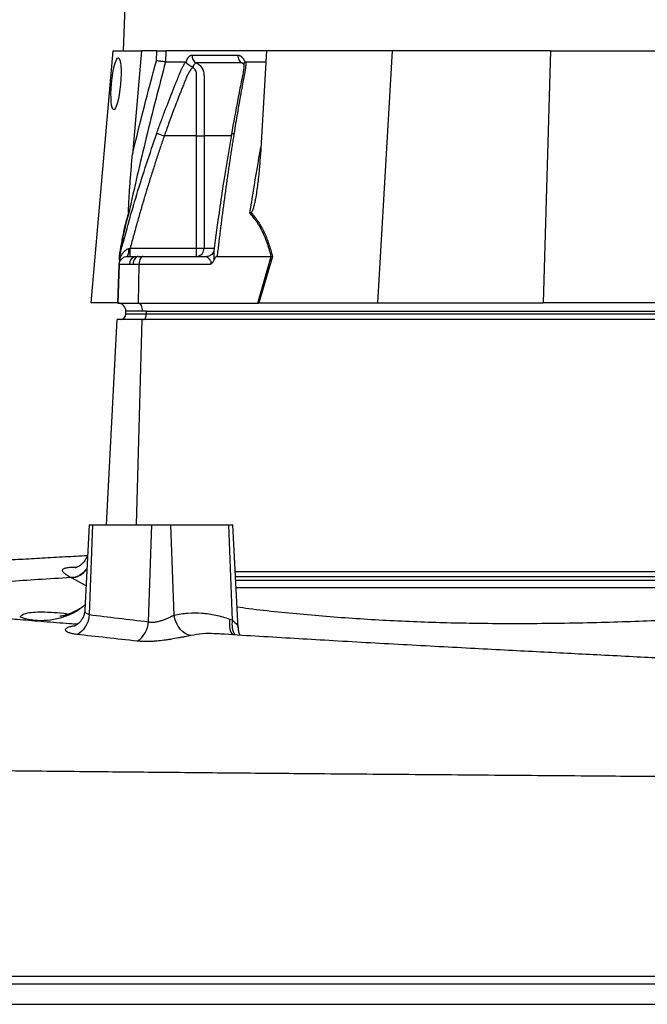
# Model space of a CAD drawing. Header units: millimetres. Extents: x 609 to 2608, y 611 to 2775.
# Tile 3 of 20: x 782 to 1011, y 962 to 1321. Entities that reach past the tile are written whole.
import ezdxf

# ---------------------------------------------------------------- set-up
doc = ezdxf.new("R2010")
doc.units = ezdxf.units.MM

msp = doc.modelspace()

# ---------------------------------------------------------------- linework, layer by layer
at = {"color": 7, "linetype": 'Continuous', "lineweight": 25}
for p, q in [((860.26, 2271.61), (819.76, 1309.61)), ((816.03, 1309.61), (807.98, 1217.61)), ((816.03, 1309.61), (826.49, 1309.61)), ((826.49, 1309.61), (823.18, 1271.81)), ((832.09, 1309.61), (826.49, 1309.61)), ((831.96, 1306.06), (832.09, 1309.61)), ((835.41, 1309.61), (835.27, 1305.61)), ((872.09, 1309.61), (835.41, 1309.61)), ((872.09, 1309.61), (869.86, 1271.81)), ((918.02, 1309.61), (872.09, 1309.61)), ((918.02, 1309.61), (912.61, 1217.61)), ((975.77, 1309.61), (918.02, 1309.61)), ((975.77, 1309.61), (973.14, 1217.61)), ((975.77, 1309.61), (1032.17, 1309.61)), ((842.76, 1305.47), (842.8, 1305.61)), ((864.21, 1305.61), (864.26, 1305.47)), ((864.56, 1305.61), (871.85, 1305.61)), ((846.61, 1278.61), (834.82, 1278.61)), ((846.61, 1237.61), (846.61, 1278.61)), ((849.3, 1278.61), (849.3, 1237.61)), ((822.35, 1237.61), (846.61, 1237.61)), ((846.61, 1234.61), (846.61, 1237.61)), ((846.61, 1237.61), (849.3, 1237.61)), ((818.47, 1234.61), (818.62, 1235.17)), ((818.55, 1234.92), (818.48, 1234.58)), ((821.36, 1234.61), (824.34, 1234.61)), ((824.34, 1234.61), (825.39, 1234.61)), ((825.39, 1234.61), (827.07, 1234.61)), ((827.07, 1234.61), (850.39, 1234.61)), ((854.07, 1234.61), (873.81, 1234.61)), ((868.89, 1217.6), (873.82, 1234.61)), ((874.29, 1234.63), (869.36, 1217.61)), ((818.37, 1231.71), (817.87, 1217.6)), ((822.12, 1231.71), (818.37, 1231.71)), ((823.45, 1231.71), (822.12, 1231.71)), ((825.57, 1231.71), (823.45, 1231.71)), ((825.57, 1231.71), (825.32, 1217.6)), ((851.6, 1231.71), (825.57, 1231.71)), ((817.77, 1217.61), (807.98, 1217.61)), ((817.87, 1217.6), (825.32, 1217.6)), ((825.32, 1217.6), (868.89, 1217.6)), ((869.6, 1217.61), (912.61, 1217.61)), ((912.61, 1217.61), (973.14, 1217.61)), ((1025.94, 1217.61), (973.14, 1217.61)), ((813.68, 1136.61), (817.61, 1211.61)), ((826.69, 1211.61), (817.61, 1211.61)), ((826.77, 1214.61), (820.77, 1214.61)), ((820.77, 1213.61), (820.77, 1214.61)), ((820.77, 1213.61), (828.27, 1213.61)), ((1068.69, 1211.61), (826.69, 1211.61)), ((828.27, 1214.61), (826.77, 1214.61)), ((828.27, 1214.61), (1070.27, 1214.61)), ((828.27, 1213.61), (828.27, 1214.61)), ((828.27, 1213.61), (1070.27, 1213.61)), ((807.44, 1136.61), (805.81, 1105.59)), ((807.44, 1136.61), (808.76, 1136.61)), ((807.49, 1103.84), (808.76, 1136.61)), ((808.76, 1136.61), (830.27, 1136.61)), ((829.01, 1101.24), (830.27, 1136.61)), ((830.27, 1136.61), (837.19, 1136.61)), ((838.41, 1103.7), (837.19, 1136.61)), ((837.19, 1136.61), (858.37, 1136.61)), ((859.66, 1101.82), (858.37, 1136.61)), ((858.37, 1136.61), (859.84, 1136.61)), ((861.8, 1099.08), (859.84, 1136.61)), ((860.73, 1119.61), (1066.28, 1119.61)), ((800.74, 1117.35), (800.74, 1117.35)), ((1068.78, 1113.61), (861.04, 1113.61)), ((858.67, 1102.19), (859.66, 1101.82)), ((853.63, 1096.83), (853.27, 1096.87))]:
    msp.add_line(p, q, dxfattribs=at)
at = {"color": 8, "linetype": 'Continuous', "lineweight": 25}
for p, q in [((849.3, 1237.61), (852.87, 1237.61)), ((817.82, 1217.61), (818.31, 1231.55)), ((824.72, 1136.61), (826.69, 1211.61)), ((801.83, 1121.23), (803.1, 1121.27)), ((801.83, 1121.23), (802.89, 1121)), ((806.27, 1114.33), (800.9, 1117.26)), ((1067.77, 1117.61), (860.83, 1117.61)), ((860.89, 1116.41), (1070.28, 1116.41))]:
    msp.add_line(p, q, dxfattribs=at)
at = {"color": 7, "linetype": 'Continuous', "lineweight": 25, "flags": 128}
for points in [[(825.39, 1234.61), (825.02, 1234.55), (824.67, 1234.39), (824.34, 1234.12), (824.04, 1233.76), (823.8, 1233.33), (823.62, 1232.83), (823.5, 1232.28), (823.45, 1231.71)], [(827.07, 1234.61), (826.78, 1234.55), (826.5, 1234.39), (826.25, 1234.12), (826.02, 1233.76), (825.84, 1233.33), (825.7, 1232.83), (825.61, 1232.28), (825.57, 1231.71)], [(825.32, 1217.6), (825.61, 1217.53), (825.88, 1217.35), (826.13, 1217.06), (826.35, 1216.69), (826.53, 1216.24), (826.66, 1215.73), (826.74, 1215.18), (826.77, 1214.61)], [(827.27, 1211.61), (827.46, 1211.64), (827.65, 1211.76), (827.82, 1211.94), (827.98, 1212.19), (828.1, 1212.49), (828.19, 1212.84), (828.25, 1213.22), (828.27, 1213.61)], [(844.47, 1096.24), (843.44, 1096.47), (842.42, 1096.96), (841.46, 1097.67), (840.58, 1098.6), (839.81, 1099.7), (839.18, 1100.95), (838.7, 1102.29), (838.41, 1103.7)]]:
    msp.add_lwpolyline(points, dxfattribs=at)
at = {"color": 7, "linetype": 'Continuous', "lineweight": 25}
for centre, radius, start, end in [((816.87, 1236.8), 5, 333.9401, 7.8241), ((846.45, 1237.46), 2.86, 273.3139, 2.9688), ((824.78, 1231.97), 2.67, 99.4576, 185.6665), ((817.77, 1214.61), 3, 88.9569, 90), ((817.77, 1214.61), 3, 0, 88), ((818.77, 1213.61), 2, 270, 0), ((799.07, 1104.13), 8.43, 296.9723, 358.0388), ((820.18, 1101.59), 8.84, 302.7129, 357.7373)]:
    msp.add_arc(centre, radius, start, end, dxfattribs=at)
at = {"color": 8, "linetype": 'Continuous', "lineweight": 25}
for centre, radius, start, end in [((800.28, 1124.98), 7.75, 274.5774, 324.5064), ((867.21, 1100.27), 7.71, 168.385, 209.8905)]:
    msp.add_arc(centre, radius, start, end, dxfattribs=at)
at = {"color": 7, "linetype": 'Continuous', "lineweight": 25}
msp.add_ellipse((817.2, 1297.61), major_axis=(0.86, 9.5), ratio=0.172936, dxfattribs=at)
msp.add_ellipse((868.27, 1214.61), major_axis=(13.24, 0.32), ratio=0.225259, start_param=1.464851, end_param=1.483057, dxfattribs=at)
for points, knots in [([(832.09, 1309.61), (832.43, 1309.61), (832.77, 1309.61), (833.46, 1309.61), (833.78, 1309.61), (834.24, 1309.61), (834.38, 1309.61), (834.65, 1309.61), (834.77, 1309.61), (835.11, 1309.61), (835.29, 1309.61), (835.41, 1309.61)], [0, 0, 0, 0, 0.25, 0.25, 0.5, 0.5, 0.625, 0.625, 0.75, 0.75, 1, 1, 1, 1]), ([(835.28, 1305.61), (832.82, 1296.46), (830.48, 1287.28), (826, 1268.86), (823.87, 1259.62), (821.84, 1250.37)], [0, 0, 0, 0, 0.5, 0.5, 1, 1, 1, 1]), ([(835.27, 1305.61), (835.15, 1305.62), (834.97, 1305.63), (834.52, 1305.69), (834.25, 1305.72), (833.8, 1305.78), (833.64, 1305.81), (833.32, 1305.85), (833.15, 1305.88), (832.81, 1305.93), (832.64, 1305.95), (832.3, 1306), (832.13, 1306.03), (831.96, 1306.06)], [0, 0, 0, 0, 0.25, 0.25, 0.5, 0.5, 0.625, 0.625, 0.75, 0.75, 0.875, 0.875, 1, 1, 1, 1]), ([(832.06, 1279.57), (832.31, 1280.25), (832.8, 1281.63), (833.54, 1283.68), (834.29, 1285.71), (835.04, 1287.74), (836.03, 1290.35), (837.27, 1293.55), (838.54, 1296.71), (839.56, 1299.22), (840.18, 1300.71), (840.62, 1301.77), (840.89, 1302.37), (841.12, 1302.89), (841.35, 1303.39), (841.61, 1303.92), (841.91, 1304.49), (842.22, 1305.05), (842.43, 1305.42), (842.54, 1305.61)], [0, 0, 0, 0, 0.077777, 0.1552, 0.232272, 0.308995, 0.385372, 0.530526, 0.674474, 0.747423, 0.819615, 0.846383, 0.869761, 0.889755, 0.906383, 0.929523, 0.9528, 0.976272, 1, 1, 1, 1]), ([(842.54, 1305.61), (842.56, 1305.6), (842.59, 1305.6), (842.64, 1305.59), (842.68, 1305.56), (842.72, 1305.52), (842.75, 1305.49), (842.76, 1305.47)], [0, 0, 0, 0, 0.212576, 0.416535, 0.614103, 0.807726, 1, 1, 1, 1]), ([(842.76, 1305.47), (842.78, 1305.44), (842.82, 1305.38), (842.89, 1305.3), (842.97, 1305.21), (843.05, 1305.12), (843.13, 1305.04), (843.22, 1304.96), (843.31, 1304.88), (843.4, 1304.8), (843.55, 1304.69), (843.76, 1304.54), (844.03, 1304.37), (844.28, 1304.23), (844.51, 1304.11), (844.72, 1304), (844.89, 1303.92), (845.03, 1303.84), (845.14, 1303.77), (845.2, 1303.73), (845.23, 1303.7)], [0, 0, 0, 0, 0.048652, 0.096489, 0.14339, 0.189242, 0.233941, 0.277392, 0.319512, 0.360225, 0.399465, 0.506174, 0.603082, 0.689684, 0.765815, 0.831582, 0.887296, 0.933441, 0.970686, 1, 1, 1, 1]), ([(842.8, 1305.61), (842.82, 1305.67), (842.87, 1305.81), (842.94, 1306), (843.01, 1306.18), (843.08, 1306.36), (843.16, 1306.53), (843.24, 1306.69), (843.32, 1306.84), (843.41, 1306.99), (843.5, 1307.12), (843.59, 1307.25), (843.69, 1307.37), (843.79, 1307.49), (843.92, 1307.62), (844.08, 1307.77), (844.29, 1307.91), (844.49, 1308.01), (844.7, 1308.07), (844.85, 1308.07), (844.92, 1308.08)], [0, 0, 0, 0, 0.044249, 0.088103, 0.131644, 0.174955, 0.21812, 0.261226, 0.304357, 0.347601, 0.391041, 0.434763, 0.478847, 0.523375, 0.568424, 0.654803, 0.740537, 0.826241, 0.912528, 1, 1, 1, 1]), ([(844.92, 1308.08), (844.91, 1307.8), (844.94, 1307.5), (845.08, 1306.91), (845.19, 1306.63), (845.48, 1306.1), (845.67, 1305.87), (846.08, 1305.48), (846.31, 1305.33), (846.55, 1305.22)], [0, 0, 0, 0, 0.25, 0.25, 0.5, 0.5, 0.75, 0.75, 1, 1, 1, 1]), ([(846.54, 1305.22), (846.52, 1305.22), (846.46, 1305.22), (846.38, 1305.21), (846.29, 1305.19), (846.21, 1305.16), (846.13, 1305.12), (846.05, 1305.07), (845.97, 1305.01), (845.86, 1304.9), (845.71, 1304.74), (845.56, 1304.5), (845.44, 1304.27), (845.35, 1304.05), (845.29, 1303.86), (845.26, 1303.75), (845.25, 1303.7)], [0, 0, 0, 0, 0.053313, 0.106595, 0.159871, 0.213165, 0.266504, 0.319912, 0.373414, 0.427035, 0.564482, 0.685233, 0.789261, 0.876464, 0.946724, 1, 1, 1, 1]), ([(846.54, 1305.22), (846.79, 1305.1), (847.04, 1304.97), (847.49, 1304.65), (847.7, 1304.47), (848.09, 1304.08), (848.27, 1303.86), (848.59, 1303.39), (848.72, 1303.15), (848.96, 1302.63), (849.06, 1302.36), (849.2, 1301.81), (849.25, 1301.52), (849.29, 1301.09), (849.29, 1300.95), (849.3, 1300.66), (849.3, 1300.51), (849.3, 1300.08), (849.3, 1297.47), (849.3, 1294.86), (849.3, 1287.89), (849.3, 1283.25), (849.3, 1278.61)], [0, 0, 0, 0, 0.03125, 0.03125, 0.0625, 0.0625, 0.09375, 0.09375, 0.125, 0.125, 0.15625, 0.15625, 0.1875, 0.1875, 0.203125, 0.203125, 0.21875, 0.21875, 0.25, 0.5, 0.5, 1, 1, 1, 1]), ([(863.16, 1305.22), (862.44, 1305.22), (860.94, 1305.22), (858.8, 1305.22), (856.6, 1305.22), (855.14, 1305.22), (853.64, 1305.22), (852.23, 1305.22), (850.21, 1305.22), (848.36, 1305.22), (847.12, 1305.22), (846.55, 1305.22)], [0.7589111, 0.7589111, 0.7589111, 0.7589111, 0.7820302, 0.8131687, 0.8443073, 0.8754458, 0.8754458, 0.9065844, 0.9377229, 0.9688615, 0.9919807, 0.9919807, 0.9919807, 0.9919807]), ([(863.85, 1304.86), (863.85, 1304.35), (863.85, 1303.36), (863.5, 1301.17), (862.9, 1298.42), (862.27, 1295.2), (861.02, 1288.81), (860.06, 1283.43), (859.29, 1279.12)], [0, 0, 0, 0, 0.0706191, 0.1360825, 0.264009, 0.3867013, 0.5093813, 1, 1, 1, 1]), ([(864.56, 1305.61), (864.56, 1305.5), (864.56, 1305.29), (864.56, 1304.98), (864.54, 1304.66), (864.53, 1304.34), (864.5, 1304.02), (864.47, 1303.7), (864.44, 1303.38), (864.4, 1303.05), (864.34, 1302.63), (864.23, 1302.05), (864.07, 1301.19), (863.87, 1300.13), (863.64, 1298.92), (863.26, 1296.91), (862.74, 1294.09), (862.09, 1290.49), (861.46, 1286.87), (860.85, 1283.23), (860.45, 1280.79), (860.25, 1279.57)], [0, 0, 0, 0, 0.0134228, 0.0267382, 0.0399565, 0.0530881, 0.0661437, 0.0791341, 0.0920702, 0.1049632, 0.1178244, 0.141662, 0.1728313, 0.2170572, 0.2634911, 0.3121266, 0.4491557, 0.58733, 0.7237611, 0.8613131, 1, 1, 1, 1]), ([(861.65, 1308.08), (861.64, 1307.79), (861.67, 1307.5), (861.8, 1306.91), (861.9, 1306.63), (862.17, 1306.1), (862.35, 1305.87), (862.73, 1305.48), (862.94, 1305.33), (863.16, 1305.22)], [0, 0, 0, 0, 0.25, 0.25, 0.5, 0.5, 0.75, 0.75, 1, 1, 1, 1]), ([(861.65, 1308.08), (861.7, 1308.08), (861.79, 1308.07), (861.92, 1308.06), (862.05, 1308.03), (862.18, 1308), (862.31, 1307.96), (862.44, 1307.9), (862.56, 1307.84), (862.69, 1307.77), (862.81, 1307.68), (862.97, 1307.56), (863.16, 1307.4), (863.37, 1307.17), (863.57, 1306.91), (863.75, 1306.62), (863.92, 1306.31), (864.08, 1305.97), (864.17, 1305.73), (864.21, 1305.61)], [0, 0, 0, 0, 0.043919, 0.087472, 0.13073, 0.173768, 0.216664, 0.259492, 0.30233, 0.345255, 0.388344, 0.431671, 0.51489, 0.596546, 0.677156, 0.757259, 0.837405, 0.91814, 1, 1, 1, 1]), ([(863.57, 1305.1), (863.57, 1305.11), (863.55, 1305.13), (863.7, 1304.88), (863.8, 1304.66), (863.84, 1304.54), (863.84, 1304.54)], [0, 0, 0, 0, 0.329075, 0.738522, 0.993128, 1, 1, 1, 1]), ([(863.88, 1304.59), (863.88, 1304.72), (863.88, 1305.01), (864.12, 1305.31), (864.26, 1305.47)], [0, 0, 0, 0, 0.447464, 1, 1, 1, 1]), ([(864.26, 1305.47), (864.28, 1305.49), (864.31, 1305.51), (864.35, 1305.55), (864.4, 1305.57), (864.45, 1305.59), (864.51, 1305.6), (864.54, 1305.61), (864.56, 1305.61)], [0, 0, 0, 0, 0.160202, 0.321039, 0.484027, 0.650625, 0.822199, 1, 1, 1, 1]), ([(845.12, 1303.58), (845.06, 1303.51), (844.93, 1303.37), (844.76, 1303.15), (844.59, 1302.93), (844.43, 1302.71), (844.27, 1302.49), (844.12, 1302.27), (843.98, 1302.06), (843.84, 1301.84), (843.71, 1301.63), (843.59, 1301.41), (843.47, 1301.2), (843.36, 1301), (843.24, 1300.75), (843.1, 1300.46), (842.95, 1300.13), (842.81, 1299.8), (842.67, 1299.46), (842.57, 1299.18), (842.48, 1298.94), (842.39, 1298.71), (842.26, 1298.4), (842.1, 1298.01), (841.76, 1297.18), (841.27, 1295.94), (840.63, 1294.34), (840.03, 1292.79), (839.27, 1290.81), (838.36, 1288.42), (837.34, 1285.68), (836.41, 1283.14), (835.58, 1280.81), (835.06, 1279.32), (834.82, 1278.61)], [0, 0, 0, 0, 0.010662, 0.021198, 0.031594, 0.041839, 0.051919, 0.061821, 0.071533, 0.08104, 0.09033, 0.099392, 0.108213, 0.116783, 0.125091, 0.138719, 0.152205, 0.165558, 0.178786, 0.1919, 0.198167, 0.207477, 0.219813, 0.235151, 0.25346, 0.319418, 0.382864, 0.443812, 0.502275, 0.618272, 0.726011, 0.825493, 0.916782, 1, 1, 1, 1]), ([(846.61, 1278.61), (846.61, 1282.84), (846.61, 1287.07), (846.61, 1293.42), (846.61, 1296.06), (846.61, 1298.97), (846.61, 1299.9), (846.61, 1300.3), (846.61, 1300.56), (846.61, 1300.69), (846.6, 1301.09), (846.58, 1301.35), (846.46, 1301.86), (846.38, 1302.11), (846.16, 1302.59), (846.03, 1302.81), (845.78, 1303.11), (845.69, 1303.2), (845.5, 1303.37), (845.39, 1303.45), (845.28, 1303.51)], [0, 0, 0, 0, 0.5, 0.5, 0.75, 0.8125, 0.84375, 0.859375, 0.859375, 0.875, 0.875, 0.90625, 0.90625, 0.9375, 0.9375, 0.96875, 0.96875, 0.984375, 0.984375, 1, 1, 1, 1]), ([(832.06, 1279.57), (832.13, 1279.54), (832.25, 1279.5), (832.59, 1279.38), (832.81, 1279.31), (833.32, 1279.13), (833.62, 1279.02), (834.22, 1278.81), (834.52, 1278.71), (834.82, 1278.61)], [0, 0, 0, 0, 0.25, 0.25, 0.5, 0.5, 0.75, 0.75, 1, 1, 1, 1]), ([(860.25, 1279.57), (860.14, 1278.9), (859.93, 1277.55), (859.61, 1275.53), (859.29, 1273.49), (858.98, 1271.44), (858.67, 1269.38), (858.36, 1267.31), (858.06, 1265.22), (857.75, 1263.12), (857.46, 1261), (857.16, 1258.87), (856.87, 1256.73), (856.57, 1254.58), (856.29, 1252.41), (856, 1250.23), (855.72, 1248.04), (855.44, 1245.83), (855.16, 1243.61), (854.88, 1241.38), (854.61, 1239.13), (854.34, 1236.87), (854.16, 1235.36), (854.07, 1234.61)], [0, 0, 0, 0, 0.045336, 0.090894, 0.136674, 0.182678, 0.228907, 0.275362, 0.322044, 0.368954, 0.416093, 0.463462, 0.511063, 0.558896, 0.606962, 0.655262, 0.703798, 0.752569, 0.801578, 0.850824, 0.900309, 0.950034, 1, 1, 1, 1]), ([(834.81, 1278.61), (834.57, 1277.9), (834.07, 1276.47), (833.34, 1274.32), (832.61, 1272.15), (831.89, 1269.97), (831.17, 1267.77), (830.46, 1265.55), (829.76, 1263.32), (829.06, 1261.07), (828.36, 1258.8), (827.67, 1256.51), (826.99, 1254.21), (826.31, 1251.89), (825.64, 1249.55), (824.97, 1247.19), (824.31, 1244.82), (823.65, 1242.43), (823, 1240.02), (822.57, 1238.41), (822.35, 1237.61)], [0, 0, 0, 0, 0.0526354, 0.1056085, 0.1589205, 0.2125726, 0.2665659, 0.3209015, 0.3755805, 0.4306039, 0.4859727, 0.541688, 0.5977508, 0.6541621, 0.7109228, 0.7680338, 0.8254961, 0.8833107, 0.9414784, 1, 1, 1, 1]), ([(846.61, 1278.61), (847.17, 1278.61), (847.72, 1278.61), (848.67, 1278.61), (849.06, 1278.61), (849.3, 1278.61)], [0, 0, 0, 0, 0.5, 0.5, 1, 1, 1, 1]), ([(859.29, 1279.12), (858.31, 1273.31), (856.78, 1264.18), (854.67, 1250.06), (853.56, 1241.73), (852.91, 1236.79)], [0, 0, 0, 0, 0.416032, 0.653325, 1, 1, 1, 1]), ([(821.81, 1250.6), (821.8, 1250.65), (821.79, 1250.73), (821.78, 1250.91), (821.78, 1251), (821.77, 1251.29), (821.77, 1251.5), (821.79, 1252.13), (821.8, 1252.56), (821.84, 1253.44), (821.86, 1253.88), (821.9, 1254.76), (821.93, 1255.21), (822.01, 1256.54), (822.06, 1257.43), (822.18, 1259.22), (822.25, 1260.12), (822.44, 1262.81), (822.58, 1264.6), (822.87, 1268.21), (823.02, 1270.01), (823.18, 1271.81)], [0, 0, 0, 0, 0.015625, 0.015625, 0.03125, 0.03125, 0.0625, 0.0625, 0.125, 0.125, 0.1875, 0.1875, 0.25, 0.25, 0.375, 0.375, 0.5, 0.5, 0.75, 0.75, 1, 1, 1, 1]), ([(869.86, 1271.81), (869.76, 1270.01), (869.62, 1268.21), (869.3, 1264.6), (869.11, 1262.8), (868.77, 1260.11), (868.65, 1259.21), (868.38, 1257.42), (868.24, 1256.53), (867.99, 1255.19), (867.9, 1254.75), (867.71, 1253.86), (867.61, 1253.42), (867.38, 1252.55), (867.26, 1252.12), (867.03, 1251.49), (866.94, 1251.29), (866.79, 1251), (866.74, 1250.91), (866.62, 1250.73), (866.55, 1250.65), (866.47, 1250.6)], [0, 0, 0, 0, 0.25, 0.25, 0.5, 0.5, 0.625, 0.625, 0.75, 0.75, 0.8125, 0.8125, 0.875, 0.875, 0.9375, 0.9375, 0.96875, 0.96875, 0.984375, 0.984375, 1, 1, 1, 1]), ([(818.42, 1234.63), (818.66, 1236.16), (818.91, 1237.67), (819.31, 1239.87), (819.44, 1240.59), (819.72, 1242.01), (819.86, 1242.71), (820.28, 1244.74), (820.57, 1246.03), (821.03, 1247.85), (821.18, 1248.43), (821.5, 1249.56), (821.65, 1250.09), (821.81, 1250.6)], [0, 0, 0, 0, 0.25, 0.25, 0.375, 0.375, 0.5, 0.5, 0.75, 0.75, 0.875, 0.875, 1, 1, 1, 1]), ([(821.84, 1250.37), (821.52, 1249.36), (821.21, 1248.27), (820.62, 1245.91), (820.33, 1244.64), (819.9, 1242.63), (819.77, 1241.94), (819.49, 1240.53), (819.36, 1239.82), (818.96, 1237.63), (818.71, 1236.13), (818.47, 1234.61)], [0, 0, 0, 0, 0.25, 0.25, 0.5, 0.5, 0.625, 0.625, 0.75, 0.75, 1, 1, 1, 1]), ([(873.81, 1234.61), (873.42, 1236.13), (872.99, 1237.63), (872.24, 1239.82), (871.97, 1240.53), (871.4, 1241.94), (871.1, 1242.63), (870.15, 1244.64), (869.44, 1245.91), (867.86, 1248.27), (867, 1249.36), (866.04, 1250.37)], [0, 0, 0, 0, 0.25, 0.25, 0.375, 0.375, 0.5, 0.5, 0.75, 0.75, 1, 1, 1, 1]), ([(866.47, 1250.6), (866.94, 1250.09), (867.39, 1249.56), (868.27, 1248.43), (868.68, 1247.85), (869.88, 1246.03), (870.59, 1244.74), (871.56, 1242.71), (871.86, 1242.01), (872.43, 1240.59), (872.7, 1239.87), (873.46, 1237.67), (873.9, 1236.16), (874.29, 1234.63)], [0, 0, 0, 0, 0.125, 0.125, 0.25, 0.25, 0.5, 0.5, 0.625, 0.625, 0.75, 0.75, 1, 1, 1, 1]), ([(818.42, 1233.2), (818.57, 1233.66), (818.75, 1234.11), (819.16, 1234.96), (819.4, 1235.36), (819.93, 1236.12), (820.23, 1236.48), (820.76, 1236.95), (820.95, 1237.09), (821.36, 1237.33), (821.59, 1237.43), (821.83, 1237.48)], [0, 0, 0, 0, 0.25, 0.25, 0.5, 0.5, 0.75, 0.75, 0.875, 0.875, 1, 1, 1, 1]), ([(822.35, 1234.61), (822.35, 1234.61), (822.35, 1234.68), (822.35, 1234.98), (822.35, 1235.21), (822.35, 1235.76), (822.35, 1236.09), (822.35, 1236.82), (822.35, 1237.21), (822.35, 1237.61)], [0, 0, 0, 0, 0.25, 0.25, 0.5, 0.5, 0.75, 0.75, 1, 1, 1, 1]), ([(852.86, 1236.72), (852.84, 1236.6), (852.8, 1236.3), (852.47, 1235.64), (851.86, 1235.04), (851.13, 1234.68), (850.55, 1234.59), (850.36, 1234.61), (850.35, 1234.61)], [0, 0, 0, 0, 0.137032, 0.338566, 0.56125, 0.79061, 0.980233, 1, 1, 1, 1]), ([(852.95, 1237.11), (852.95, 1237.11), (852.94, 1237.09), (852.92, 1236.98), (852.91, 1236.87), (852.9, 1236.79)], [0, 0, 0, 0, 0.012098, 0.366126, 1, 1, 1, 1]), ([(818.37, 1231.71), (818.38, 1232.06), (818.45, 1232.43), (818.76, 1233.14), (818.99, 1233.48), (819.57, 1234.04), (819.92, 1234.26), (820.64, 1234.54), (821.02, 1234.61), (821.36, 1234.61)], [0, 0, 0, 0, 0.25, 0.25, 0.5, 0.5, 0.75, 0.75, 1, 1, 1, 1]), ([(818.42, 1233.2), (818.41, 1233.03), (818.41, 1232.88), (818.4, 1232.58), (818.39, 1232.44), (818.38, 1232.19), (818.38, 1232.08), (818.37, 1231.88), (818.37, 1231.79), (818.37, 1231.71)], [0, 0, 0, 0, 0.25, 0.25, 0.5, 0.5, 0.75, 0.75, 1, 1, 1, 1]), ([(818.42, 1233.2), (818.43, 1233.5), (818.44, 1233.8), (818.45, 1234.2), (818.46, 1234.33), (818.46, 1234.48), (818.46, 1234.52), (818.47, 1234.58), (818.47, 1234.6), (818.47, 1234.61)], [0, 0, 0, 0, 0.5, 0.5, 0.75, 0.75, 0.875, 0.875, 1, 1, 1, 1]), ([(851.6, 1231.71), (851.67, 1231.81), (851.74, 1231.91), (851.85, 1232.14), (851.89, 1232.27), (851.9, 1232.51), (851.89, 1232.63), (851.82, 1232.83), (851.78, 1232.92), (851.63, 1233.18), (851.52, 1233.32), (851.29, 1233.58), (851.17, 1233.69), (850.85, 1234.02), (850.64, 1234.2), (850.43, 1234.42), (850.38, 1234.49), (850.34, 1234.55), (850.34, 1234.57), (850.35, 1234.6), (850.36, 1234.61), (850.39, 1234.61)], [0, 0, 0, 0, 0.0625, 0.0625, 0.125, 0.125, 0.1875, 0.1875, 0.25, 0.25, 0.375, 0.375, 0.5, 0.5, 0.75, 0.75, 0.875, 0.875, 0.9375, 0.9375, 1, 1, 1, 1]), ([(852.91, 1233.2), (852.84, 1233.03), (852.77, 1232.88), (852.59, 1232.58), (852.49, 1232.44), (852.26, 1232.19), (852.14, 1232.08), (851.88, 1231.88), (851.74, 1231.79), (851.6, 1231.71)], [0, 0, 0, 0, 0.25, 0.25, 0.5, 0.5, 0.75, 0.75, 1, 1, 1, 1]), ([(854.07, 1234.61), (853.92, 1234.61), (853.78, 1234.53), (853.54, 1234.33), (853.44, 1234.21), (853.26, 1233.94), (853.18, 1233.79), (853.04, 1233.5), (852.97, 1233.35), (852.91, 1233.2)], [0, 0, 0, 0, 0.25, 0.25, 0.5, 0.5, 0.75, 0.75, 1, 1, 1, 1]), ([(806.69, 1125.34), (803.99, 1125.19), (798.48, 1124.89), (790.4, 1124.44), (782.28, 1123.97), (775.65, 1123.58), (770.21, 1123.24), (765.89, 1122.96), (761.62, 1122.68), (757.33, 1122.39), (752.91, 1122.08), (748.29, 1121.76), (743.46, 1121.4), (738.6, 1121.03), (734.58, 1120.71), (731.46, 1120.45), (729.2, 1120.25), (727.12, 1120.07), (725.2, 1119.9), (723.33, 1119.73), (721.29, 1119.53), (719.14, 1119.32), (716.91, 1119.1), (714.69, 1118.86), (712.52, 1118.62), (710.56, 1118.4), (708.92, 1118.2), (707.48, 1118.03), (705.84, 1117.82), (703.87, 1117.56), (701.52, 1117.24), (699.08, 1116.88), (696.49, 1116.48), (693.5, 1115.98), (690.67, 1115.45), (688.08, 1114.92), (685.94, 1114.45), (684.08, 1114.01), (682.62, 1113.64), (681.47, 1113.34), (680.37, 1113.03), (679.02, 1112.65), (677.16, 1112.09), (674.98, 1111.38), (672.3, 1110.43), (669.28, 1109.25), (666.08, 1107.85), (662.84, 1106.27), (659.94, 1104.7), (657.44, 1103.23), (655.28, 1101.86), (653.26, 1100.48), (651.15, 1098.96), (648.73, 1097.09), (645.78, 1094.61), (642.23, 1091.28), (638.47, 1087.23), (634.69, 1082.53), (631.06, 1077.24), (627.58, 1071.11), (624.44, 1064.15), (621.78, 1056.42), (620.67, 1050.92), (620.1, 1048.09)], [0, 0, 0, 0, 0.033295, 0.068098, 0.101218, 0.134834, 0.154302, 0.174, 0.19394, 0.214169, 0.235829, 0.259025, 0.284118, 0.311097, 0.337882, 0.35206, 0.365418, 0.377956, 0.389674, 0.400631, 0.41295, 0.427726, 0.441061, 0.455918, 0.471905, 0.486098, 0.497907, 0.507617, 0.517156, 0.533683, 0.551211, 0.570058, 0.590381, 0.612796, 0.637058, 0.652785, 0.667849, 0.680746, 0.691148, 0.697562, 0.703627, 0.711304, 0.72064, 0.73454, 0.747624, 0.76036, 0.774286, 0.78639, 0.798288, 0.807865, 0.815151, 0.821984, 0.829488, 0.837741, 0.848316, 0.861902, 0.878448, 0.894424, 0.912291, 0.931929, 0.953203, 0.975946, 1, 1, 1, 1]), ([(806.89, 1126.08), (806.81, 1125.77), (806.63, 1124.98), (806.03, 1123.85), (805.22, 1122.79), (804.34, 1121.99), (803.51, 1121.44), (802.83, 1121.12), (802.38, 1120.97), (802.16, 1120.92), (802.18, 1120.92), (802.18, 1120.92)], [0, 0, 0, 0, 0.102758, 0.258218, 0.402408, 0.536096, 0.657961, 0.761696, 0.855283, 0.949215, 1, 1, 1, 1]), ([(800.74, 1117.35), (800.6, 1117.43), (800.47, 1117.5), (800.21, 1117.65), (800.09, 1117.73), (799.73, 1117.94), (799.5, 1118.09), (799.09, 1118.36), (798.9, 1118.5), (798.56, 1118.76), (798.41, 1118.88), (798.01, 1119.24), (797.83, 1119.45), (797.67, 1119.75), (797.64, 1119.85), (797.61, 1120.03), (797.62, 1120.11), (797.7, 1120.35), (797.83, 1120.49), (798.15, 1120.68), (798.27, 1120.73), (798.56, 1120.84), (798.72, 1120.88), (799.07, 1120.97), (799.27, 1121.01), (799.69, 1121.08), (799.92, 1121.11), (800.67, 1121.18), (801.22, 1121.21), (801.83, 1121.23)], [0, 0, 0, 0, 0.03125, 0.03125, 0.0625, 0.0625, 0.125, 0.125, 0.1875, 0.1875, 0.25, 0.25, 0.375, 0.375, 0.4375, 0.4375, 0.5, 0.5, 0.625, 0.625, 0.6875, 0.6875, 0.75, 0.75, 0.8125, 0.8125, 0.875, 0.875, 1, 1, 1, 1]), ([(800.9, 1117.26), (800.85, 1117.29), (800.79, 1117.32), (800.74, 1117.35), (800.74, 1117.35), (800.74, 1117.35), (800.74, 1117.35)], [0, 0, 0, 0, 0.0002548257, 0.0002548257, 0.0002548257, 0.0002548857, 0.0002548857, 0.0002548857, 0.0002548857]), ([(803.06, 1100.31), (802.1, 1100.38), (798.02, 1100.68), (790.88, 1101.24), (782.18, 1101.95), (774.77, 1102.57), (768.57, 1103.1), (762.75, 1103.63), (757.09, 1104.17), (751.93, 1104.69), (747.49, 1105.16), (743.77, 1105.58), (741.05, 1105.9), (739.12, 1106.14), (737.81, 1106.3), (736.6, 1106.46), (735.36, 1106.62), (733.97, 1106.81), (732.37, 1107.03), (730.7, 1107.27), (729.15, 1107.51), (727.77, 1107.73), (726.57, 1107.93), (725.62, 1108.1), (725.02, 1108.21), (724.76, 1108.27), (724.79, 1108.26), (724.73, 1108.28), (724.57, 1108.32), (724.34, 1108.39), (724.06, 1108.47), (723.76, 1108.58), (723.57, 1108.64), (723.46, 1108.68)], [0, 0, 0, 0, 0.019094, 0.080923, 0.141547, 0.199642, 0.255576, 0.309367, 0.360896, 0.409313, 0.454941, 0.495866, 0.531954, 0.5503, 0.567078, 0.58229, 0.598171, 0.618698, 0.643936, 0.672985, 0.704689, 0.735346, 0.768117, 0.799671, 0.827386, 0.851291, 0.863155, 0.877076, 0.894569, 0.915629, 0.940239, 0.968376, 1, 1, 1, 1]), ([(805.91, 1107.47), (805.8, 1107.37), (805.15, 1106.81), (803.9, 1105.99), (802.27, 1105.04), (800.78, 1104.36), (799.49, 1103.87), (798.42, 1103.55), (797.59, 1103.36), (797.01, 1103.26), (796.68, 1103.22), (796.67, 1103.22), (796.66, 1103.22)], [0, 0, 0, 0, 0.026796, 0.158944, 0.283917, 0.400915, 0.510303, 0.613794, 0.713988, 0.813799, 0.915677, 1, 1, 1, 1]), ([(805.79, 1105.59), (805.79, 1105.49), (805.81, 1104.89), (805.54, 1103.86), (805.05, 1102.6), (804.38, 1101.56), (803.66, 1100.76), (802.96, 1100.2), (802.39, 1099.86), (802.07, 1099.71), (801.93, 1099.67), (801.97, 1099.68), (801.97, 1099.68)], [0, 0, 0, 0, 0.0306, 0.178061, 0.316509, 0.447006, 0.569598, 0.684152, 0.792167, 0.888458, 0.990129, 1, 1, 1, 1]), ([(829.01, 1101.24), (829.17, 1101.2), (829.35, 1101.17), (829.71, 1101.12), (829.9, 1101.1), (830.48, 1101.08), (830.89, 1101.1), (831.73, 1101.2), (832.17, 1101.28), (833.04, 1101.5), (833.47, 1101.62), (834.12, 1101.84), (834.33, 1101.91), (834.75, 1102.07), (834.96, 1102.15), (835.57, 1102.39), (835.97, 1102.56), (836.54, 1102.82), (836.73, 1102.9), (837.09, 1103.07), (837.27, 1103.15), (837.78, 1103.4), (838.11, 1103.55), (838.41, 1103.7)], [0, 0, 0, 0, 0.0625, 0.0625, 0.125, 0.125, 0.25, 0.25, 0.375, 0.375, 0.5, 0.5, 0.5625, 0.5625, 0.625, 0.625, 0.75, 0.75, 0.8125, 0.8125, 0.875, 0.875, 1, 1, 1, 1]), ([(838.41, 1103.7), (840.08, 1104.07), (841.76, 1104.31), (845.13, 1104.55), (846.82, 1104.55), (850.2, 1104.3), (851.9, 1104.05), (854.44, 1103.49), (855.29, 1103.27), (856.99, 1102.77), (857.83, 1102.49), (858.67, 1102.19)], [0, 0, 0, 0, 0.25, 0.25, 0.5, 0.5, 0.75, 0.75, 0.875, 0.875, 1, 1, 1, 1]), ([(802.89, 1096.62), (802.29, 1096.69), (801.75, 1096.78), (801.02, 1096.94), (800.8, 1097), (800.38, 1097.12), (800.18, 1097.19), (799.65, 1097.39), (799.37, 1097.55), (799.06, 1097.78), (798.98, 1097.87), (798.85, 1098.03), (798.8, 1098.12), (798.73, 1098.37), (798.76, 1098.54), (798.94, 1098.79), (799.03, 1098.87), (799.23, 1099.03), (799.36, 1099.11), (799.8, 1099.32), (800.18, 1099.46), (800.88, 1099.62), (801.14, 1099.68), (801.69, 1099.77), (801.99, 1099.81), (802.31, 1099.84)], [0, 0, 0, 0, 0.125, 0.125, 0.1875, 0.1875, 0.25, 0.25, 0.375, 0.375, 0.4375, 0.4375, 0.5, 0.5, 0.625, 0.625, 0.6875, 0.6875, 0.75, 0.75, 0.875, 0.875, 0.9375, 0.9375, 1, 1, 1, 1]), ([(844.47, 1096.24), (843.83, 1096.1), (843.13, 1095.95), (842, 1095.72), (841.61, 1095.65), (840.8, 1095.49), (840.39, 1095.41), (839.13, 1095.17), (838.27, 1095.02), (836.95, 1094.81), (836.51, 1094.74), (835.61, 1094.61), (835.16, 1094.54), (833.83, 1094.37), (832.94, 1094.27), (831.63, 1094.15), (831.19, 1094.12), (830.33, 1094.06), (829.91, 1094.04), (828.67, 1094), (827.88, 1093.99), (826.73, 1094.02), (826.36, 1094.04), (825.64, 1094.09), (825.29, 1094.12), (824.96, 1094.16)], [0, 0, 0, 0, 0.125, 0.125, 0.1875, 0.1875, 0.25, 0.25, 0.375, 0.375, 0.4375, 0.4375, 0.5, 0.5, 0.625, 0.625, 0.6875, 0.6875, 0.75, 0.75, 0.875, 0.875, 0.9375, 0.9375, 1, 1, 1, 1]), ([(1274.28, 1075.47), (1272.6, 1075.55), (1268.11, 1075.76), (1260.1, 1076.12), (1250.27, 1076.55), (1239.96, 1076.93), (1229.11, 1077.33), (1217.26, 1077.93), (1204.77, 1078.65), (1192.09, 1079.31), (1178.87, 1079.97), (1165.1, 1080.67), (1150.9, 1081.36), (1136.24, 1082.06), (1122.19, 1082.73), (1109.19, 1083.34), (1097.62, 1083.87), (1086.66, 1084.37), (1076.37, 1084.87), (1066.47, 1085.37), (1057.06, 1085.85), (1048.2, 1086.3), (1040.28, 1086.7), (1032.9, 1087.07), (1024.75, 1087.49), (1015.26, 1087.97), (1004.21, 1088.54), (992.99, 1089.11), (981.71, 1089.69), (970.46, 1090.28), (958.69, 1090.89), (946.33, 1091.55), (933.33, 1092.24), (919.88, 1092.97), (906.46, 1093.72), (893.57, 1094.46), (880.56, 1095.22), (867.8, 1095.98), (858.83, 1096.53), (854.18, 1096.83), (853.63, 1096.86)], [0, 0, 0, 0, 0.017113, 0.045657, 0.075326, 0.10595, 0.136919, 0.168053, 0.19954, 0.231448, 0.263717, 0.296374, 0.329428, 0.362817, 0.396566, 0.423582, 0.449235, 0.47322, 0.495442, 0.515969, 0.537021, 0.556024, 0.572955, 0.58801, 0.603495, 0.625412, 0.649205, 0.674871, 0.698198, 0.722842, 0.748855, 0.776356, 0.805403, 0.835778, 0.867347, 0.900306, 0.931007, 0.962768, 0.995627, 1, 1, 1, 1]), ([(862.51, 1096.31), (862.43, 1096.48), (862.15, 1097.03), (861.89, 1097.98), (861.85, 1098.76), (861.83, 1099.09)], [0, 0, 0, 0, 0.204563, 0.674866, 1, 1, 1, 1]), ([(628.02, 1049.14), (630.94, 1049.04), (636.79, 1048.84), (650.36, 1048.55), (666.03, 1048.27), (683.2, 1048.02), (700.98, 1047.79), (722.23, 1047.55), (747.29, 1047.23), (776.34, 1046.92), (805.39, 1046.62), (833.75, 1046.35), (860.86, 1046.1), (891, 1045.82), (924.07, 1045.56), (959.78, 1045.27), (993.37, 1045), (1024.49, 1044.76), (1052.97, 1044.53), (1083.05, 1044.28), (1114.68, 1044.08), (1146.96, 1043.84), (1175.82, 1043.63), (1201.34, 1043.43), (1223.76, 1043.25), (1246.38, 1043.06), (1268.55, 1042.83), (1290.14, 1042.6), (1308.11, 1042.39), (1322.66, 1042.19), (1334.12, 1042.02), (1340.86, 1041.86), (1344.01, 1041.82), (1344.53, 1041.81)], [0, 0, 0, 0, 0.0332883, 0.0667428, 0.1003123, 0.1267401, 0.1531891, 0.1796486, 0.2118915, 0.244265, 0.2767296, 0.3022863, 0.3278764, 0.3535065, 0.3845817, 0.4158281, 0.4471739, 0.4718362, 0.496503, 0.5211671, 0.5506714, 0.5803668, 0.610294, 0.6340015, 0.6579015, 0.6820217, 0.7107122, 0.7395486, 0.7683657, 0.790948, 0.8134874, 0.8360529, 0.8406638, 0.8406638, 0.8406638, 0.8406638]), ([(620.66, 971.85), (622.99, 971.85), (625.32, 971.85), (628.75, 971.85), (629.46, 971.85), (630.94, 971.85), (631.72, 971.85), (633.33, 971.85), (634.17, 971.85), (635.9, 971.85), (636.8, 971.85), (639.57, 971.85), (641.52, 971.85), (645.59, 971.85), (647.71, 971.85), (654.34, 971.85), (659.12, 971.85), (669.45, 971.85), (674.99, 971.85), (683.87, 971.85), (686.92, 971.85), (691.65, 971.85), (693.25, 971.85), (696.5, 971.85), (698.14, 971.85), (706.46, 971.85), (713.42, 971.85), (727.94, 971.85), (735.51, 971.85), (751.24, 971.85), (759.42, 971.85), (776.39, 971.85), (785.18, 971.85), (796.56, 971.85), (798.86, 971.85), (803.49, 971.85), (805.82, 971.85), (812.83, 971.85), (817.56, 971.85), (831.87, 971.85), (841.59, 971.85), (861.42, 971.85), (871.52, 971.85), (892.1, 971.85), (902.59, 971.85), (918.6, 971.85), (924, 971.85), (934.87, 971.85), (940.32, 971.85), (956.68, 971.85), (967.62, 971.85), (989.56, 971.85), (1000.56, 971.85), (1022.64, 971.85), (1033.7, 971.85), (1050.36, 971.85), (1055.92, 971.85), (1064.27, 971.85), (1067.06, 971.85), (1072.6, 971.85), (1075.36, 971.85), (1089.12, 971.85), (1100, 971.85), (1121.46, 971.85), (1132.03, 971.85), (1152.9, 971.85), (1163.19, 971.85), (1175.86, 971.85), (1178.39, 971.85), (1183.42, 971.85), (1185.93, 971.85), (1193.4, 971.85), (1198.29, 971.85), (1207.94, 971.85), (1212.68, 971.85), (1222.01, 971.85), (1226.59, 971.85), (1235.6, 971.85), (1240.03, 971.85), (1248.76, 971.85), (1253.07, 971.85), (1261.55, 971.85), (1265.72, 971.85), (1273.9, 971.85), (1277.9, 971.85), (1282.8, 971.85), (1283.77, 971.85), (1285.7, 971.85), (1286.66, 971.85), (1289.52, 971.85), (1291.39, 971.85), (1296.92, 971.85), (1300.49, 971.85), (1307.39, 971.85), (1310.71, 971.85), (1317.11, 971.85), (1320.17, 971.85), (1326.05, 971.85), (1328.86, 971.85), (1332.85, 971.85), (1334.15, 971.85), (1336.65, 971.85), (1337.87, 971.85), (1340.21, 971.85), (1341.33, 971.85), (1343.5, 971.85), (1344.54, 971.85), (1347.57, 971.85), (1349.43, 971.85), (1352.93, 971.85), (1354.55, 971.85), (1357.61, 971.85), (1359.06, 971.85), (1361.85, 971.85), (1363.21, 971.85), (1365.94, 971.85), (1367.32, 971.85), (1368.73, 971.85)], [0, 0, 0, 0, 0.03125, 0.03125, 0.039063, 0.039063, 0.046875, 0.046875, 0.054688, 0.054688, 0.0625, 0.0625, 0.078125, 0.078125, 0.09375, 0.09375, 0.125, 0.125, 0.15625, 0.15625, 0.171875, 0.171875, 0.179688, 0.179688, 0.1875, 0.1875, 0.21875, 0.21875, 0.25, 0.25, 0.28125, 0.28125, 0.3125, 0.3125, 0.320313, 0.320313, 0.328125, 0.328125, 0.34375, 0.34375, 0.375, 0.375, 0.40625, 0.40625, 0.4375, 0.4375, 0.453125, 0.453125, 0.46875, 0.46875, 0.5, 0.5, 0.53125, 0.53125, 0.5625, 0.5625, 0.578125, 0.578125, 0.585938, 0.585938, 0.59375, 0.59375, 0.625, 0.625, 0.65625, 0.65625, 0.6875, 0.6875, 0.695313, 0.695313, 0.703125, 0.703125, 0.71875, 0.71875, 0.734375, 0.734375, 0.75, 0.75, 0.765625, 0.765625, 0.78125, 0.78125, 0.796875, 0.796875, 0.8125, 0.8125, 0.816406, 0.816406, 0.820313, 0.820313, 0.828125, 0.828125, 0.84375, 0.84375, 0.859375, 0.859375, 0.875, 0.875, 0.890625, 0.890625, 0.898438, 0.898438, 0.90625, 0.90625, 0.914063, 0.914063, 0.921875, 0.921875, 0.9375, 0.9375, 0.953125, 0.953125, 0.96875, 0.96875, 0.984375, 0.984375, 1, 1, 1, 1]), ([(617.51, 969.11), (618.38, 969.11), (619.28, 969.11), (621.25, 969.11), (622.32, 969.11), (625.74, 969.11), (628.32, 969.11), (634.02, 969.11), (637.15, 969.11), (643.94, 969.11), (647.6, 969.11), (659.36, 969.11), (668.24, 969.11), (683.18, 969.11), (688.44, 969.11), (699.48, 969.11), (705.25, 969.11), (723.16, 969.11), (736, 969.11), (756.56, 969.11), (763.62, 969.11), (778.22, 969.11), (785.75, 969.11), (801.18, 969.11), (809.05, 969.11), (825.06, 969.11), (833.2, 969.11), (858.08, 969.11), (875.22, 969.11), (901.89, 969.11), (910.94, 969.11), (929.11, 969.11), (938.24, 969.11), (965.78, 969.11), (984.32, 969.11), (1012.43, 969.11), (1021.88, 969.11), (1040.76, 969.11), (1050.16, 969.11), (1068.81, 969.11), (1078.06, 969.11), (1096.46, 969.11), (1105.6, 969.11), (1123.75, 969.11), (1132.76, 969.11), (1150.65, 969.11), (1159.48, 969.11), (1185.35, 969.11), (1201.88, 969.11), (1225.62, 969.11), (1233.36, 969.11), (1244.68, 969.11), (1248.4, 969.11), (1255.75, 969.11), (1259.39, 969.11), (1270.06, 969.11), (1276.88, 969.11), (1289.99, 969.11), (1296.26, 969.11), (1302.22, 969.11)], [0.1948361, 0.1948361, 0.1948361, 0.1948361, 0.2074168, 0.2074168, 0.2199975, 0.2199975, 0.2451588, 0.2451588, 0.2703202, 0.2703202, 0.2954816, 0.2954816, 0.3458043, 0.3458043, 0.3709657, 0.3709657, 0.3961271, 0.3961271, 0.4464498, 0.4464498, 0.4716112, 0.4716112, 0.4967726, 0.4967726, 0.5219339, 0.5219339, 0.5470953, 0.5470953, 0.597418, 0.597418, 0.6225794, 0.6225794, 0.6477408, 0.6477408, 0.6980635, 0.6980635, 0.7232249, 0.7232249, 0.7483863, 0.7483863, 0.7735477, 0.7735477, 0.798709, 0.798709, 0.8238704, 0.8238704, 0.8490318, 0.8490318, 0.8993545, 0.8993545, 0.9245159, 0.9245159, 0.9370966, 0.9370966, 0.9496773, 0.9496773, 0.9748386, 0.9748386, 1, 1, 1, 1]), ([(617.13, 961.61), (617.99, 961.61), (618.9, 961.61), (620.87, 961.61), (621.93, 961.61), (625.36, 961.61), (627.94, 961.61), (633.65, 961.61), (636.78, 961.61), (643.58, 961.61), (647.24, 961.61), (659.01, 961.61), (667.9, 961.61), (682.86, 961.61), (688.12, 961.61), (699.17, 961.61), (704.94, 961.61), (722.87, 961.61), (735.72, 961.61), (756.3, 961.61), (763.37, 961.61), (777.98, 961.61), (785.51, 961.61), (800.96, 961.61), (808.84, 961.61), (824.86, 961.61), (833.01, 961.61), (857.91, 961.61), (875.07, 961.61), (901.77, 961.61), (910.83, 961.61), (929.02, 961.61), (938.16, 961.61), (965.72, 961.61), (984.29, 961.61), (1012.42, 961.61), (1021.88, 961.61), (1040.78, 961.61), (1050.19, 961.61), (1068.86, 961.61), (1078.11, 961.61), (1096.54, 961.61), (1105.69, 961.61), (1123.86, 961.61), (1132.88, 961.61), (1150.79, 961.61), (1159.62, 961.61), (1185.53, 961.61), (1202.08, 961.61), (1225.84, 961.61), (1233.59, 961.61), (1244.92, 961.61), (1248.64, 961.61), (1256, 961.61), (1259.64, 961.61), (1270.32, 961.61), (1277.16, 961.61), (1290.28, 961.61), (1296.55, 961.61), (1302.53, 961.61)], [0.1948361, 0.1948361, 0.1948361, 0.1948361, 0.2074168, 0.2074168, 0.2199975, 0.2199975, 0.2451588, 0.2451588, 0.2703202, 0.2703202, 0.2954816, 0.2954816, 0.3458043, 0.3458043, 0.3709657, 0.3709657, 0.3961271, 0.3961271, 0.4464498, 0.4464498, 0.4716112, 0.4716112, 0.4967726, 0.4967726, 0.5219339, 0.5219339, 0.5470953, 0.5470953, 0.597418, 0.597418, 0.6225794, 0.6225794, 0.6477408, 0.6477408, 0.6980635, 0.6980635, 0.7232249, 0.7232249, 0.7483863, 0.7483863, 0.7735477, 0.7735477, 0.798709, 0.798709, 0.8238704, 0.8238704, 0.8490318, 0.8490318, 0.8993545, 0.8993545, 0.9245159, 0.9245159, 0.9370966, 0.9370966, 0.9496773, 0.9496773, 0.9748386, 0.9748386, 1, 1, 1, 1])]:
    msp.add_open_spline(points, degree=3, knots=knots, dxfattribs=at)
for points in [[(823.18, 1271.81), (825.92, 1283.27), (828.84, 1294.69), (831.96, 1306.06)], [(835.28, 1305.61), (836.39, 1305.61), (838.71, 1305.61), (841.23, 1305.61), (842.54, 1305.61)], [(844.92, 1308.08), (849.87, 1308.08), (855.46, 1308.08), (861.65, 1308.08)], [(821.81, 1250.6), (821.83, 1250.52), (821.84, 1250.44), (821.84, 1250.37)], [(866.47, 1250.6), (866.33, 1250.52), (866.19, 1250.44), (866.04, 1250.37)], [(821.83, 1237.48), (822, 1237.52), (822.18, 1237.56), (822.35, 1237.61)], [(873.82, 1234.61), (873.81, 1234.61), (873.81, 1234.61), (873.81, 1234.61)], [(873.82, 1234.61), (873.99, 1234.61), (874.15, 1234.62), (874.29, 1234.63)], [(868.89, 1217.6), (869.06, 1217.6), (869.22, 1217.6), (869.36, 1217.61)], [(807.49, 1103.84), (814.37, 1103.01), (821.54, 1102.14), (829.01, 1101.24)], [(824.96, 1094.16), (817.3, 1095.01), (809.95, 1095.83), (802.89, 1096.62)]]:
    msp.add_open_spline(points, degree=3, dxfattribs=at)
at = {"color": 8, "linetype": 'Continuous', "lineweight": 25}
for points, knots in [([(863.65, 1305.05), (863.59, 1305.09), (863.44, 1305.21), (863.27, 1305.21), (863.16, 1305.22)], [0, 0, 0, 0, 0.353912, 1, 1, 1, 1]), ([(863.74, 1304.77), (863.7, 1304.82), (863.53, 1305.02), (863.32, 1305.13), (863.16, 1305.22)], [0, 0, 0, 0, 0.259429, 1, 1, 1, 1]), ([(818.62, 1235.17), (820.6, 1242.54), (824.59, 1257.49), (829.55, 1272.14), (832.06, 1279.57)], [0, 0, 0, 0, 0.493573, 1, 1, 1, 1]), ([(859.33, 1279.11), (859.33, 1279.15), (859.31, 1279.28), (859.61, 1279.46), (860.04, 1279.53), (860.25, 1279.57)], [0, 0, 0, 0, 0.149795, 0.586866, 1, 1, 1, 1]), ([(859.21, 1278.61), (858.44, 1278.61), (854.8, 1278.61), (851.73, 1278.61), (849.3, 1278.61)], [0, 0, 0, 0, 0.2108, 1, 1, 1, 1]), ([(866.04, 1250.37), (866.48, 1253.12), (867.76, 1261.15), (869.12, 1269.15), (870.01, 1274.4)], [0, 0, 0, 0, 0.34319, 1, 1, 1, 1]), ([(852.9, 1236.79), (852.88, 1236.59), (852.79, 1235.92), (852.89, 1234.74), (852.92, 1233.69), (852.91, 1233.28), (852.91, 1233.2)], [0, 0, 0, 0, 0.216223, 0.703231, 0.941724, 1, 1, 1, 1]), ([(806.6, 1120.68), (806.03, 1120.04), (804.87, 1118.74), (802.76, 1117.54), (801.41, 1117.41), (800.74, 1117.35)], [0, 0, 0, 0, 0.32881, 0.664405, 1, 1, 1, 1]), ([(800.74, 1117.35), (796.7, 1117.11), (788.62, 1116.63), (777.7, 1115.89), (767.67, 1115.15), (758.62, 1114.42), (750.53, 1113.7), (743.41, 1113.02), (737.37, 1112.35), (732.46, 1111.67), (728.68, 1110.99), (725.98, 1110.34), (724.35, 1109.73), (723.91, 1109.11), (724.27, 1108.59), (725.22, 1108.23), (725.5, 1108.12)], [0, 0, 0, 0, 0.07514, 0.150358, 0.225663, 0.301019, 0.376373, 0.45167, 0.526932, 0.600273, 0.673716, 0.747307, 0.821069, 0.894953, 0.968904, 1, 1, 1, 1]), ([(805.91, 1107.51), (805.41, 1107.05), (803.71, 1105.51), (800.21, 1103.68), (795.65, 1102.11), (790.93, 1101.52), (786.33, 1101.74), (783.44, 1102.54), (782.03, 1102.93)], [0, 0, 0, 0, 0.081251, 0.27164, 0.462029, 0.648881, 0.829037, 1, 1, 1, 1]), ([(782.03, 1102.93), (782.35, 1103.29), (782.98, 1104.01), (785.31, 1104.6), (788.38, 1104.87), (791.22, 1104.85), (794.44, 1104.68), (796.98, 1104.49), (799.37, 1104.17), (800, 1104.08)], [0, 0, 0, 0, 0.192933, 0.385896, 0.551242, 0.716591, 0.771014, 0.939076, 1, 1, 1, 1]), ([(805.88, 1105.58), (805.86, 1105.5), (805.74, 1105.1), (806.19, 1104.38), (807.06, 1104.02), (807.49, 1103.84)], [0, 0, 0, 0, 0.117297, 0.564878, 1, 1, 1, 1]), ([(861.4, 1106.68), (862.81, 1106.49), (871.35, 1105.32), (887.21, 1103.78), (909.06, 1102.09), (931.03, 1101.06), (950.03, 1100.67), (966.03, 1100.61), (979.26, 1100.73), (992.27, 1100.99), (1004.87, 1101.38), (1017.31, 1101.88), (1030.35, 1102.49), (1044.42, 1103.22), (1054.16, 1103.79), (1059.19, 1104.08)], [0, 0, 0, 0, 0.021522, 0.13074, 0.241574, 0.353753, 0.464042, 0.529466, 0.596199, 0.664249, 0.726405, 0.786912, 0.852678, 0.923707, 1, 1, 1, 1]), ([(858.67, 1102.19), (858.61, 1101.23), (858.49, 1099.32), (859.05, 1097.29), (859.74, 1096.64), (859.91, 1096.47)], [0, 0, 0, 0, 0.4277705, 0.8557179, 1, 1, 1, 1]), ([(859.66, 1101.82), (860.14, 1101.41), (861.1, 1100.57), (861.78, 1099.61), (861.73, 1099.19), (861.72, 1099.08)], [0, 0, 0, 0, 0.415051, 0.835693, 1, 1, 1, 1]), ([(853.27, 1096.87), (853.2, 1096.88), (851.69, 1097.07), (848.73, 1096.94), (845.89, 1096.47), (844.47, 1096.24)], [0, 0, 0, 0, 0.0244009, 0.5122083, 1, 1, 1, 1])]:
    msp.add_open_spline(points, degree=3, knots=knots, dxfattribs=at)

doc.saveas('drawing.dxf')
